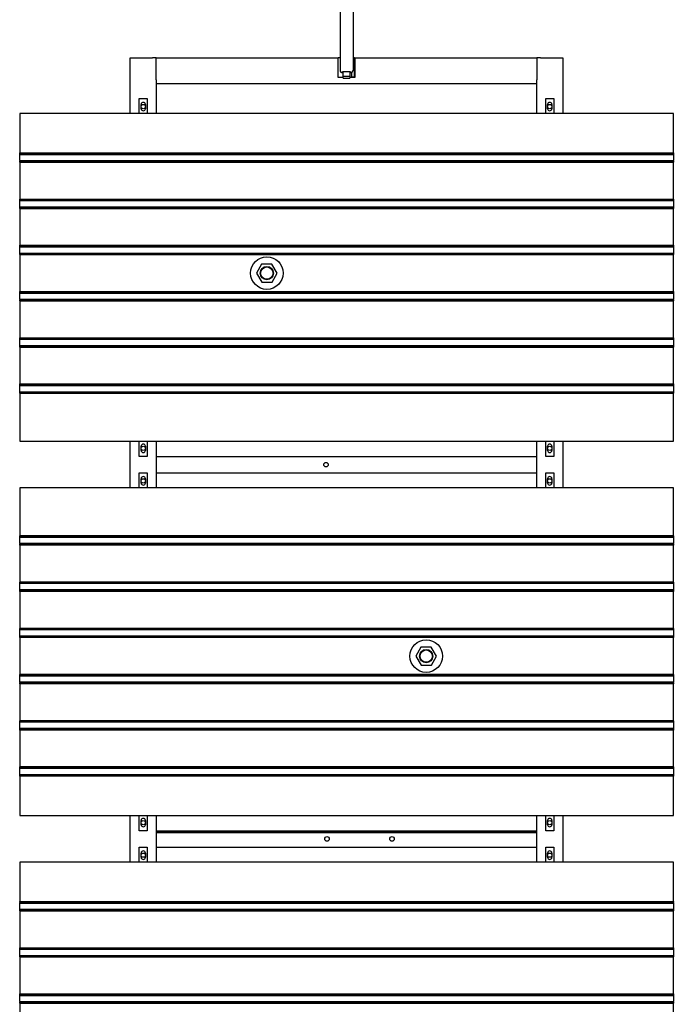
# Model space of a CAD drawing. Extents: x -89225 to 110569, y 13360 to 87647.
# Tile 235 of 256: x 35778 to 37788, y 60861 to 63886. Entities that reach past the tile are written whole.
import ezdxf

# ---------------------------------------------------------------- set-up
doc = ezdxf.new("R2010")
doc.units = 0
doc.layers.add('Iv-Lines 035', color=4, linetype='Continuous')

# ---------------------------------------------------------------- blocks, each defined once
blk = doc.blocks.new('Beluchtingselementen Bosman')
for p, q in [((1276274.4, -874004.9), (1276274.4, -874331.2)), ((1276314.4, -874004.9), (1276314.4, -874331.2)), ((1275629.4, -874464.3), (1275629.4, -874292.8)), ((1275629.4, -874292.8), (1275697.4, -874292.8)), ((1275709.4, -874292.8), (1275697.4, -874292.8)), ((1275709.4, -874292.8), (1276268.4, -874292.8)), ((1275709.4, -874360.8), (1275709.4, -874292.8)), ((1276268.4, -874353.8), (1276268.4, -874292.8)), ((1276274.4, -874292.8), (1276268.4, -874292.8)), ((1276314.4, -874292.8), (1276319.4, -874292.8)), ((1276320.4, -874292.8), (1276319.4, -874292.8)), ((1276319.4, -874352.8), (1276319.4, -874292.8)), ((1276320.4, -874292.8), (1276879.4, -874292.8)), ((1276320.4, -874292.8), (1276320.4, -874353.8)), ((1276891.4, -874292.8), (1276879.4, -874292.8)), ((1276879.4, -874292.8), (1276879.4, -874360.8)), ((1276891.4, -874292.8), (1276959.4, -874292.8)), ((1276959.4, -874292.8), (1276959.4, -874464.3)), ((1275709.4, -874360.8), (1275709.4, -874372.8)), ((1276284.4, -874353.8), (1276268.4, -874353.8)), ((1276282.4, -874339.2), (1276283.4, -874339.2)), ((1276283.4, -874339.2), (1276283.4, -874334.7)), ((1276283.4, -874334.7), (1276305.4, -874334.7)), ((1276284.4, -874349.7), (1276284.4, -874334.7)), ((1276284.4, -874355), (1276284.4, -874349.7)), ((1276284.4, -874349.7), (1276304.4, -874349.7)), ((1276284.4, -874355), (1276304.4, -874355)), ((1276304.4, -874334.7), (1276304.4, -874349.7)), ((1276304.4, -874349.7), (1276304.4, -874355)), ((1276320.4, -874353.8), (1276304.4, -874353.8)), ((1276305.4, -874334.7), (1276305.4, -874339.2)), ((1276305.4, -874339.2), (1276306.4, -874339.2)), ((1276309.4, -874338.6), (1276309.4, -874352.8)), ((1276319.4, -874352.8), (1276309.4, -874352.8)), ((1276879.4, -874372.8), (1276879.4, -874360.8)), ((1275709.4, -874372.8), (1275709.4, -874464.3)), ((1276879.4, -874372.8), (1275709.4, -874372.8)), ((1276879.4, -874464.3), (1276879.4, -874372.8)), ((1275656.9, -874464.3), (1275656.9, -874417.7)), ((1275656.9, -874417.7), (1275681.9, -874417.7)), ((1275681.9, -874417.7), (1275681.9, -874464.3)), ((1276906.9, -874464.3), (1276906.9, -874417.7)), ((1276906.9, -874417.7), (1276931.9, -874417.7)), ((1276931.9, -874417.7), (1276931.9, -874464.3)), ((1275662.9, -874449.3), (1275662.9, -874436.3)), ((1275675.9, -874436.3), (1275675.9, -874449.3)), ((1276912.9, -874449.3), (1276912.9, -874436.3)), ((1276925.9, -874436.3), (1276925.9, -874449.3)), ((1277299.4, -874464.3), (1275289.4, -874464.3)), ((1275289.4, -874464.3), (1275289.4, -874585)), ((1277299.4, -874585), (1277299.4, -874464.3)), ((1275289.4, -874585.7), (1275289.4, -874585)), ((1275289.4, -874585), (1277299.4, -874585)), ((1275289.4, -874588.5), (1275289.4, -874585.7)), ((1275289.4, -874585.7), (1277299.4, -874585.7)), ((1275289.4, -874588.5), (1275289.4, -874589.7)), ((1275289.4, -874591.3), (1275289.4, -874589.7)), ((1275289.4, -874589.7), (1277299.4, -874589.7)), ((1275289.4, -874607.3), (1275289.4, -874591.3)), ((1277299.4, -874585), (1277299.4, -874585.7)), ((1277299.4, -874585.7), (1277299.4, -874588.5)), ((1277299.4, -874589.7), (1277299.4, -874588.5)), ((1277299.4, -874589.7), (1277299.4, -874591.3)), ((1277299.4, -874591.3), (1277299.4, -874607.3)), ((1275289.4, -874608.8), (1275289.4, -874607.3)), ((1275289.4, -874608.8), (1275289.4, -874610.1)), ((1275289.4, -874608.8), (1277299.4, -874608.8)), ((1275289.4, -874612.9), (1275289.4, -874610.1)), ((1275289.4, -874613.6), (1275289.4, -874612.9)), ((1275289.4, -874612.9), (1277299.4, -874612.9)), ((1275289.4, -874613.6), (1275289.4, -874727)), ((1275289.4, -874613.6), (1277299.4, -874613.6)), ((1277299.4, -874607.3), (1277299.4, -874608.8)), ((1277299.4, -874610.1), (1277299.4, -874608.8)), ((1277299.4, -874610.1), (1277299.4, -874612.9)), ((1277299.4, -874612.9), (1277299.4, -874613.6)), ((1277299.4, -874727), (1277299.4, -874613.6)), ((1275289.4, -874727.7), (1275289.4, -874727)), ((1275289.4, -874727), (1277299.4, -874727)), ((1275289.4, -874730.5), (1275289.4, -874727.7)), ((1275289.4, -874727.7), (1277299.4, -874727.7)), ((1275289.4, -874730.5), (1275289.4, -874731.7)), ((1275289.4, -874733.3), (1275289.4, -874731.7)), ((1275289.4, -874731.7), (1277299.4, -874731.7)), ((1275289.4, -874749.3), (1275289.4, -874733.3)), ((1275289.4, -874750.8), (1275289.4, -874749.3)), ((1275289.4, -874750.8), (1275289.4, -874752.1)), ((1275289.4, -874750.8), (1277299.4, -874750.8)), ((1275289.4, -874754.9), (1275289.4, -874752.1)), ((1275289.4, -874755.6), (1275289.4, -874754.9)), ((1275289.4, -874754.9), (1277299.4, -874754.9)), ((1275289.4, -874755.6), (1275289.4, -874869)), ((1275289.4, -874755.6), (1277299.4, -874755.6)), ((1277299.4, -874727), (1277299.4, -874727.7)), ((1277299.4, -874727.7), (1277299.4, -874730.5)), ((1277299.4, -874731.7), (1277299.4, -874730.5)), ((1277299.4, -874731.7), (1277299.4, -874733.3)), ((1277299.4, -874733.3), (1277299.4, -874749.3)), ((1277299.4, -874749.3), (1277299.4, -874750.8)), ((1277299.4, -874752.1), (1277299.4, -874750.8)), ((1277299.4, -874752.1), (1277299.4, -874754.9)), ((1277299.4, -874754.9), (1277299.4, -874755.6)), ((1277299.4, -874869), (1277299.4, -874755.6)), ((1275289.4, -874869.7), (1275289.4, -874869)), ((1275289.4, -874869), (1277299.4, -874869)), ((1275289.4, -874872.5), (1275289.4, -874869.7)), ((1275289.4, -874869.7), (1277299.4, -874869.7)), ((1275289.4, -874872.5), (1275289.4, -874873.7)), ((1275289.4, -874875.3), (1275289.4, -874873.7)), ((1275289.4, -874873.7), (1277299.4, -874873.7)), ((1275289.4, -874891.3), (1275289.4, -874875.3)), ((1277299.4, -874869), (1277299.4, -874869.7)), ((1277299.4, -874869.7), (1277299.4, -874872.5)), ((1277299.4, -874873.7), (1277299.4, -874872.5)), ((1277299.4, -874873.7), (1277299.4, -874875.3)), ((1277299.4, -874875.3), (1277299.4, -874891.3)), ((1275289.4, -874892.8), (1275289.4, -874891.3)), ((1275289.4, -874892.8), (1275289.4, -874894.1)), ((1275289.4, -874892.8), (1277299.4, -874892.8)), ((1275289.4, -874896.9), (1275289.4, -874894.1)), ((1275289.4, -874897.6), (1275289.4, -874896.9)), ((1275289.4, -874896.9), (1277299.4, -874896.9)), ((1275289.4, -874897.6), (1275289.4, -875011)), ((1275289.4, -874897.6), (1277299.4, -874897.6)), ((1277299.4, -874891.3), (1277299.4, -874892.8)), ((1277299.4, -874894.1), (1277299.4, -874892.8)), ((1277299.4, -874894.1), (1277299.4, -874896.9)), ((1277299.4, -874896.9), (1277299.4, -874897.6)), ((1277299.4, -875011), (1277299.4, -874897.6)), ((1276033.4, -874926.8), (1276017.6, -874954.4)), ((1276065.2, -874926.7), (1276033.4, -874926.8)), ((1276081.2, -874954.2), (1276065.2, -874926.7)), ((1276017.6, -874954.4), (1276033.6, -874981.9)), ((1276065.4, -874981.8), (1276081.2, -874954.2)), ((1276033.6, -874981.9), (1276065.4, -874981.8)), ((1275289.4, -875011.7), (1275289.4, -875011)), ((1275289.4, -875011), (1277299.4, -875011)), ((1275289.4, -875014.5), (1275289.4, -875011.7)), ((1275289.4, -875011.7), (1277299.4, -875011.7)), ((1275289.4, -875014.5), (1275289.4, -875015.7)), ((1275289.4, -875017.3), (1275289.4, -875015.7)), ((1275289.4, -875015.7), (1277299.4, -875015.7)), ((1275289.4, -875033.3), (1275289.4, -875017.3)), ((1277299.4, -875011), (1277299.4, -875011.7)), ((1277299.4, -875011.7), (1277299.4, -875014.5)), ((1277299.4, -875015.7), (1277299.4, -875014.5)), ((1277299.4, -875015.7), (1277299.4, -875017.3)), ((1277299.4, -875017.3), (1277299.4, -875033.3)), ((1275289.4, -875034.8), (1275289.4, -875033.3)), ((1275289.4, -875034.8), (1275289.4, -875036.1)), ((1275289.4, -875034.8), (1277299.4, -875034.8)), ((1275289.4, -875038.9), (1275289.4, -875036.1)), ((1275289.4, -875039.6), (1275289.4, -875038.9)), ((1275289.4, -875038.9), (1277299.4, -875038.9)), ((1275289.4, -875039.6), (1275289.4, -875153)), ((1275289.4, -875039.6), (1277299.4, -875039.6)), ((1277299.4, -875033.3), (1277299.4, -875034.8)), ((1277299.4, -875036.1), (1277299.4, -875034.8)), ((1277299.4, -875036.1), (1277299.4, -875038.9)), ((1277299.4, -875038.9), (1277299.4, -875039.6)), ((1277299.4, -875153), (1277299.4, -875039.6)), ((1275289.4, -875153.7), (1275289.4, -875153)), ((1275289.4, -875153), (1277299.4, -875153)), ((1275289.4, -875156.5), (1275289.4, -875153.7)), ((1275289.4, -875153.7), (1277299.4, -875153.7)), ((1275289.4, -875156.5), (1275289.4, -875157.7)), ((1275289.4, -875159.3), (1275289.4, -875157.7)), ((1275289.4, -875157.7), (1277299.4, -875157.7)), ((1275289.4, -875175.3), (1275289.4, -875159.3)), ((1275289.4, -875176.8), (1275289.4, -875175.3)), ((1275289.4, -875176.8), (1275289.4, -875178.1)), ((1275289.4, -875176.8), (1277299.4, -875176.8)), ((1275289.4, -875180.9), (1275289.4, -875178.1)), ((1277299.4, -875153), (1277299.4, -875153.7)), ((1277299.4, -875153.7), (1277299.4, -875156.5)), ((1277299.4, -875157.7), (1277299.4, -875156.5)), ((1277299.4, -875157.7), (1277299.4, -875159.3)), ((1277299.4, -875159.3), (1277299.4, -875175.3)), ((1277299.4, -875175.3), (1277299.4, -875176.8)), ((1277299.4, -875178.1), (1277299.4, -875176.8)), ((1277299.4, -875178.1), (1277299.4, -875180.9)), ((1275289.4, -875181.6), (1275289.4, -875180.9)), ((1275289.4, -875180.9), (1277299.4, -875180.9)), ((1275289.4, -875181.6), (1275289.4, -875295)), ((1275289.4, -875181.6), (1277299.4, -875181.6)), ((1277299.4, -875180.9), (1277299.4, -875181.6)), ((1277299.4, -875295), (1277299.4, -875181.6)), ((1275289.4, -875295.7), (1275289.4, -875295)), ((1275289.4, -875295), (1277299.4, -875295)), ((1275289.4, -875298.5), (1275289.4, -875295.7)), ((1275289.4, -875295.7), (1277299.4, -875295.7)), ((1275289.4, -875298.5), (1275289.4, -875299.7)), ((1275289.4, -875301.3), (1275289.4, -875299.7)), ((1275289.4, -875299.7), (1277299.4, -875299.7)), ((1275289.4, -875317.3), (1275289.4, -875301.3)), ((1277299.4, -875295), (1277299.4, -875295.7)), ((1277299.4, -875295.7), (1277299.4, -875298.5)), ((1277299.4, -875299.7), (1277299.4, -875298.5)), ((1277299.4, -875299.7), (1277299.4, -875301.3)), ((1277299.4, -875301.3), (1277299.4, -875317.3)), ((1275289.4, -875318.8), (1275289.4, -875317.3)), ((1275289.4, -875318.8), (1275289.4, -875320.1)), ((1275289.4, -875318.8), (1277299.4, -875318.8)), ((1275289.4, -875322.9), (1275289.4, -875320.1)), ((1275289.4, -875323.6), (1275289.4, -875322.9)), ((1275289.4, -875322.9), (1277299.4, -875322.9)), ((1275289.4, -875323.6), (1275289.4, -875471.1)), ((1275289.4, -875323.6), (1277299.4, -875323.6)), ((1277299.4, -875317.3), (1277299.4, -875318.8)), ((1277299.4, -875320.1), (1277299.4, -875318.8)), ((1277299.4, -875320.1), (1277299.4, -875322.9)), ((1277299.4, -875322.9), (1277299.4, -875323.6)), ((1277299.4, -875471.1), (1277299.4, -875323.6)), ((1275289.4, -875471.1), (1277299.4, -875471.1)), ((1275629.4, -875614.3), (1275629.4, -875471.1)), ((1275656.9, -875517.7), (1275656.9, -875471.1)), ((1275681.9, -875471.1), (1275681.9, -875517.7)), ((1275709.4, -875471.1), (1275709.4, -875614.3)), ((1276879.4, -875614.3), (1276879.4, -875471.1)), ((1276906.9, -875517.7), (1276906.9, -875471.1)), ((1276931.9, -875471.1), (1276931.9, -875517.7)), ((1276959.4, -875471.1), (1276959.4, -875614.3)), ((1275662.9, -875499.1), (1275662.9, -875486.1)), ((1275675.9, -875486.1), (1275675.9, -875499.1)), ((1276912.9, -875499.1), (1276912.9, -875486.1)), ((1276925.9, -875486.1), (1276925.9, -875499.1)), ((1275681.9, -875517.7), (1275656.9, -875517.7)), ((1275709.4, -875517.8), (1276879.4, -875517.8)), ((1275709.4, -875523.8), (1275709.4, -875567.8)), ((1276879.4, -875567.8), (1276879.4, -875523.8)), ((1276931.9, -875517.7), (1276906.9, -875517.7)), ((1275656.9, -875614.3), (1275656.9, -875567.7)), ((1275656.9, -875567.7), (1275681.9, -875567.7)), ((1275681.9, -875567.7), (1275681.9, -875614.3)), ((1275709.4, -875567.8), (1276879.4, -875567.8)), ((1276906.9, -875614.3), (1276906.9, -875567.7)), ((1276906.9, -875567.7), (1276931.9, -875567.7)), ((1276931.9, -875567.7), (1276931.9, -875614.3)), ((1275662.9, -875599.3), (1275662.9, -875586.3)), ((1275675.9, -875586.3), (1275675.9, -875599.3)), ((1276912.9, -875599.3), (1276912.9, -875586.3)), ((1276925.9, -875586.3), (1276925.9, -875599.3)), ((1277299.4, -875614.3), (1275289.4, -875614.3)), ((1275289.4, -875614.3), (1275289.4, -875761.8)), ((1277299.4, -875761.8), (1277299.4, -875614.3)), ((1275289.4, -875762.5), (1275289.4, -875761.8)), ((1277299.4, -875761.8), (1275289.4, -875761.8)), ((1275289.4, -875765.3), (1275289.4, -875762.5)), ((1277299.4, -875762.5), (1275289.4, -875762.5)), ((1275289.4, -875765.3), (1275289.4, -875766.5)), ((1275289.4, -875768.1), (1275289.4, -875766.5)), ((1277299.4, -875766.5), (1275289.4, -875766.5)), ((1275289.4, -875784.1), (1275289.4, -875768.1)), ((1275289.4, -875785.6), (1275289.4, -875784.1)), ((1277299.4, -875761.8), (1277299.4, -875762.5)), ((1277299.4, -875762.5), (1277299.4, -875765.3)), ((1277299.4, -875766.5), (1277299.4, -875765.3)), ((1277299.4, -875766.5), (1277299.4, -875768.1)), ((1277299.4, -875768.1), (1277299.4, -875784.1)), ((1277299.4, -875784.1), (1277299.4, -875785.6)), ((1275289.4, -875785.6), (1275289.4, -875786.9)), ((1277299.4, -875785.6), (1275289.4, -875785.6)), ((1275289.4, -875789.7), (1275289.4, -875786.9)), ((1275289.4, -875790.4), (1275289.4, -875789.7)), ((1277299.4, -875789.7), (1275289.4, -875789.7)), ((1275289.4, -875790.4), (1275289.4, -875903.8)), ((1277299.4, -875790.4), (1275289.4, -875790.4)), ((1277299.4, -875786.9), (1277299.4, -875785.6)), ((1277299.4, -875786.9), (1277299.4, -875789.7)), ((1277299.4, -875789.7), (1277299.4, -875790.4)), ((1277299.4, -875903.8), (1277299.4, -875790.4)), ((1275289.4, -875904.5), (1275289.4, -875903.8)), ((1277299.4, -875903.8), (1275289.4, -875903.8)), ((1275289.4, -875907.3), (1275289.4, -875904.5)), ((1277299.4, -875904.5), (1275289.4, -875904.5)), ((1277299.4, -875903.8), (1277299.4, -875904.5)), ((1277299.4, -875904.5), (1277299.4, -875907.3)), ((1275289.4, -875907.3), (1275289.4, -875908.5)), ((1275289.4, -875910.1), (1275289.4, -875908.5)), ((1277299.4, -875908.5), (1275289.4, -875908.5)), ((1275289.4, -875926.1), (1275289.4, -875910.1)), ((1275289.4, -875927.6), (1275289.4, -875926.1)), ((1275289.4, -875927.6), (1275289.4, -875928.9)), ((1277299.4, -875927.6), (1275289.4, -875927.6)), ((1275289.4, -875931.7), (1275289.4, -875928.9)), ((1275289.4, -875932.4), (1275289.4, -875931.7)), ((1277299.4, -875931.7), (1275289.4, -875931.7)), ((1275289.4, -875932.4), (1275289.4, -876045.8)), ((1277299.4, -875932.4), (1275289.4, -875932.4)), ((1277299.4, -875908.5), (1277299.4, -875907.3)), ((1277299.4, -875908.5), (1277299.4, -875910.1)), ((1277299.4, -875910.1), (1277299.4, -875926.1)), ((1277299.4, -875926.1), (1277299.4, -875927.6)), ((1277299.4, -875928.9), (1277299.4, -875927.6)), ((1277299.4, -875928.9), (1277299.4, -875931.7)), ((1277299.4, -875931.7), (1277299.4, -875932.4)), ((1277299.4, -876045.8), (1277299.4, -875932.4)), ((1275289.4, -876046.5), (1275289.4, -876045.8)), ((1277299.4, -876045.8), (1275289.4, -876045.8)), ((1275289.4, -876049.3), (1275289.4, -876046.5)), ((1277299.4, -876046.5), (1275289.4, -876046.5)), ((1275289.4, -876049.3), (1275289.4, -876050.5)), ((1275289.4, -876052.1), (1275289.4, -876050.5)), ((1277299.4, -876050.5), (1275289.4, -876050.5)), ((1275289.4, -876068.1), (1275289.4, -876052.1)), ((1277299.4, -876045.8), (1277299.4, -876046.5)), ((1277299.4, -876046.5), (1277299.4, -876049.3)), ((1277299.4, -876050.5), (1277299.4, -876049.3)), ((1277299.4, -876050.5), (1277299.4, -876052.1)), ((1277299.4, -876052.1), (1277299.4, -876068.1)), ((1275289.4, -876069.6), (1275289.4, -876068.1)), ((1275289.4, -876069.6), (1275289.4, -876070.9)), ((1277299.4, -876069.6), (1275289.4, -876069.6)), ((1275289.4, -876073.7), (1275289.4, -876070.9)), ((1275289.4, -876074.4), (1275289.4, -876073.7)), ((1277299.4, -876073.7), (1275289.4, -876073.7)), ((1275289.4, -876074.4), (1275289.4, -876187.8)), ((1277299.4, -876074.4), (1275289.4, -876074.4)), ((1277299.4, -876068.1), (1277299.4, -876069.6)), ((1277299.4, -876070.9), (1277299.4, -876069.6)), ((1277299.4, -876070.9), (1277299.4, -876073.7)), ((1277299.4, -876073.7), (1277299.4, -876074.4)), ((1277299.4, -876187.8), (1277299.4, -876074.4)), ((1276523.4, -876103.6), (1276507.6, -876131.2)), ((1276555.2, -876103.5), (1276523.4, -876103.6)), ((1276571.2, -876131), (1276555.2, -876103.5)), ((1276507.6, -876131.2), (1276523.6, -876158.7)), ((1276555.4, -876158.6), (1276571.2, -876131)), ((1276523.6, -876158.7), (1276555.4, -876158.6)), ((1275289.4, -876188.5), (1275289.4, -876187.8)), ((1277299.4, -876187.8), (1275289.4, -876187.8)), ((1275289.4, -876191.3), (1275289.4, -876188.5)), ((1277299.4, -876188.5), (1275289.4, -876188.5)), ((1275289.4, -876191.3), (1275289.4, -876192.5)), ((1275289.4, -876194.1), (1275289.4, -876192.5)), ((1277299.4, -876192.5), (1275289.4, -876192.5)), ((1275289.4, -876210.1), (1275289.4, -876194.1)), ((1277299.4, -876187.8), (1277299.4, -876188.5)), ((1277299.4, -876188.5), (1277299.4, -876191.3)), ((1277299.4, -876192.5), (1277299.4, -876191.3)), ((1277299.4, -876192.5), (1277299.4, -876194.1)), ((1277299.4, -876194.1), (1277299.4, -876210.1)), ((1275289.4, -876211.6), (1275289.4, -876210.1)), ((1275289.4, -876211.6), (1275289.4, -876212.9)), ((1277299.4, -876211.6), (1275289.4, -876211.6)), ((1275289.4, -876215.7), (1275289.4, -876212.9)), ((1275289.4, -876216.4), (1275289.4, -876215.7)), ((1277299.4, -876215.7), (1275289.4, -876215.7)), ((1275289.4, -876216.4), (1275289.4, -876329.8)), ((1277299.4, -876216.4), (1275289.4, -876216.4)), ((1277299.4, -876210.1), (1277299.4, -876211.6)), ((1277299.4, -876212.9), (1277299.4, -876211.6)), ((1277299.4, -876212.9), (1277299.4, -876215.7)), ((1277299.4, -876215.7), (1277299.4, -876216.4)), ((1277299.4, -876329.8), (1277299.4, -876216.4)), ((1275289.4, -876330.5), (1275289.4, -876329.8)), ((1277299.4, -876329.8), (1275289.4, -876329.8)), ((1277299.4, -876329.8), (1277299.4, -876330.5)), ((1275289.4, -876333.3), (1275289.4, -876330.5)), ((1277299.4, -876330.5), (1275289.4, -876330.5)), ((1275289.4, -876333.3), (1275289.4, -876334.5)), ((1275289.4, -876336.1), (1275289.4, -876334.5)), ((1277299.4, -876334.5), (1275289.4, -876334.5)), ((1275289.4, -876352.1), (1275289.4, -876336.1)), ((1275289.4, -876353.6), (1275289.4, -876352.1)), ((1275289.4, -876353.6), (1275289.4, -876354.9)), ((1277299.4, -876353.6), (1275289.4, -876353.6)), ((1275289.4, -876357.7), (1275289.4, -876354.9)), ((1275289.4, -876358.4), (1275289.4, -876357.7)), ((1277299.4, -876357.7), (1275289.4, -876357.7)), ((1275289.4, -876358.4), (1275289.4, -876471.8)), ((1277299.4, -876358.4), (1275289.4, -876358.4)), ((1277299.4, -876330.5), (1277299.4, -876333.3)), ((1277299.4, -876334.5), (1277299.4, -876333.3)), ((1277299.4, -876334.5), (1277299.4, -876336.1)), ((1277299.4, -876336.1), (1277299.4, -876352.1)), ((1277299.4, -876352.1), (1277299.4, -876353.6)), ((1277299.4, -876354.9), (1277299.4, -876353.6)), ((1277299.4, -876354.9), (1277299.4, -876357.7)), ((1277299.4, -876357.7), (1277299.4, -876358.4)), ((1277299.4, -876471.8), (1277299.4, -876358.4)), ((1275289.4, -876472.5), (1275289.4, -876471.8)), ((1277299.4, -876471.8), (1275289.4, -876471.8)), ((1275289.4, -876475.3), (1275289.4, -876472.5)), ((1277299.4, -876472.5), (1275289.4, -876472.5)), ((1275289.4, -876475.3), (1275289.4, -876476.5)), ((1275289.4, -876478.1), (1275289.4, -876476.5)), ((1277299.4, -876476.5), (1275289.4, -876476.5)), ((1275289.4, -876494.1), (1275289.4, -876478.1)), ((1277299.4, -876471.8), (1277299.4, -876472.5)), ((1277299.4, -876472.5), (1277299.4, -876475.3)), ((1277299.4, -876476.5), (1277299.4, -876475.3)), ((1277299.4, -876476.5), (1277299.4, -876478.1)), ((1277299.4, -876478.1), (1277299.4, -876494.1)), ((1275289.4, -876495.6), (1275289.4, -876494.1)), ((1275289.4, -876495.6), (1275289.4, -876496.9)), ((1277299.4, -876495.6), (1275289.4, -876495.6)), ((1275289.4, -876499.7), (1275289.4, -876496.9)), ((1275289.4, -876500.4), (1275289.4, -876499.7)), ((1277299.4, -876499.7), (1275289.4, -876499.7)), ((1275289.4, -876500.4), (1275289.4, -876621.1)), ((1277299.4, -876500.4), (1275289.4, -876500.4)), ((1277299.4, -876494.1), (1277299.4, -876495.6)), ((1277299.4, -876496.9), (1277299.4, -876495.6)), ((1277299.4, -876496.9), (1277299.4, -876499.7)), ((1277299.4, -876499.7), (1277299.4, -876500.4)), ((1277299.4, -876621.1), (1277299.4, -876500.4)), ((1275289.4, -876621.1), (1277299.4, -876621.1)), ((1275629.4, -876764.3), (1275629.4, -876621.1)), ((1275656.9, -876667.7), (1275656.9, -876621.1)), ((1275681.9, -876621.1), (1275681.9, -876667.7)), ((1275709.4, -876621.1), (1275709.4, -876764.3)), ((1276879.4, -876764.3), (1276879.4, -876621.1)), ((1276906.9, -876667.7), (1276906.9, -876621.1)), ((1276931.9, -876621.1), (1276931.9, -876667.7)), ((1276959.4, -876621.1), (1276959.4, -876764.3)), ((1275662.9, -876649.1), (1275662.9, -876636.1)), ((1275675.9, -876636.1), (1275675.9, -876649.1)), ((1276912.9, -876649.1), (1276912.9, -876636.1)), ((1276925.9, -876636.1), (1276925.9, -876649.1)), ((1275681.9, -876667.7), (1275656.9, -876667.7)), ((1275709.4, -876667.8), (1276879.4, -876667.8)), ((1276879.4, -876670.8), (1275709.4, -876670.8)), ((1276879.4, -876673.8), (1275709.4, -876673.8)), ((1275709.4, -876673.8), (1275709.4, -876717.8)), ((1276879.4, -876717.8), (1276879.4, -876673.8)), ((1276931.9, -876667.7), (1276906.9, -876667.7)), ((1275656.9, -876764.3), (1275656.9, -876717.7)), ((1275656.9, -876717.7), (1275681.9, -876717.7)), ((1275681.9, -876717.7), (1275681.9, -876764.3)), ((1275709.4, -876717.8), (1276879.4, -876717.8)), ((1276906.9, -876764.3), (1276906.9, -876717.7)), ((1276906.9, -876717.7), (1276931.9, -876717.7)), ((1276931.9, -876717.7), (1276931.9, -876764.3)), ((1275662.9, -876749.3), (1275662.9, -876736.3)), ((1275675.9, -876736.3), (1275675.9, -876749.3)), ((1276912.9, -876749.3), (1276912.9, -876736.3)), ((1276925.9, -876736.3), (1276925.9, -876749.3)), ((1277299.4, -876764.3), (1275289.4, -876764.3)), ((1275289.4, -876764.3), (1275289.4, -876885)), ((1277299.4, -876885), (1277299.4, -876764.3)), ((1275289.4, -876885.7), (1275289.4, -876885)), ((1275289.4, -876885), (1277299.4, -876885)), ((1275289.4, -876888.5), (1275289.4, -876885.7)), ((1275289.4, -876885.7), (1277299.4, -876885.7)), ((1275289.4, -876888.5), (1275289.4, -876889.7)), ((1275289.4, -876891.3), (1275289.4, -876889.7)), ((1275289.4, -876889.7), (1277299.4, -876889.7)), ((1275289.4, -876907.3), (1275289.4, -876891.3)), ((1277299.4, -876885), (1277299.4, -876885.7)), ((1277299.4, -876885.7), (1277299.4, -876888.5)), ((1277299.4, -876889.7), (1277299.4, -876888.5)), ((1277299.4, -876889.7), (1277299.4, -876891.3)), ((1277299.4, -876891.3), (1277299.4, -876907.3)), ((1275289.4, -876908.8), (1275289.4, -876907.3)), ((1275289.4, -876908.8), (1275289.4, -876910.1)), ((1275289.4, -876908.8), (1277299.4, -876908.8)), ((1275289.4, -876912.9), (1275289.4, -876910.1)), ((1275289.4, -876913.6), (1275289.4, -876912.9)), ((1275289.4, -876912.9), (1277299.4, -876912.9)), ((1275289.4, -876913.6), (1275289.4, -877027)), ((1275289.4, -876913.6), (1277299.4, -876913.6)), ((1277299.4, -876907.3), (1277299.4, -876908.8)), ((1277299.4, -876910.1), (1277299.4, -876908.8)), ((1277299.4, -876910.1), (1277299.4, -876912.9)), ((1277299.4, -876912.9), (1277299.4, -876913.6)), ((1277299.4, -877027), (1277299.4, -876913.6)), ((1275289.4, -877027.7), (1275289.4, -877027)), ((1275289.4, -877027), (1277299.4, -877027)), ((1275289.4, -877030.5), (1275289.4, -877027.7)), ((1275289.4, -877027.7), (1277299.4, -877027.7)), ((1275289.4, -877030.5), (1275289.4, -877031.7)), ((1275289.4, -877033.3), (1275289.4, -877031.7)), ((1275289.4, -877031.7), (1277299.4, -877031.7)), ((1275289.4, -877049.3), (1275289.4, -877033.3)), ((1275289.4, -877050.8), (1275289.4, -877049.3)), ((1275289.4, -877050.8), (1275289.4, -877052.1)), ((1275289.4, -877050.8), (1277299.4, -877050.8)), ((1275289.4, -877054.9), (1275289.4, -877052.1)), ((1275289.4, -877055.6), (1275289.4, -877054.9)), ((1275289.4, -877054.9), (1277299.4, -877054.9)), ((1275289.4, -877055.6), (1275289.4, -877169)), ((1275289.4, -877055.6), (1277299.4, -877055.6)), ((1277299.4, -877027), (1277299.4, -877027.7)), ((1277299.4, -877027.7), (1277299.4, -877030.5)), ((1277299.4, -877031.7), (1277299.4, -877030.5)), ((1277299.4, -877031.7), (1277299.4, -877033.3)), ((1277299.4, -877033.3), (1277299.4, -877049.3)), ((1277299.4, -877049.3), (1277299.4, -877050.8)), ((1277299.4, -877052.1), (1277299.4, -877050.8)), ((1277299.4, -877052.1), (1277299.4, -877054.9)), ((1277299.4, -877054.9), (1277299.4, -877055.6)), ((1277299.4, -877169), (1277299.4, -877055.6)), ((1275289.4, -877169.7), (1275289.4, -877169)), ((1275289.4, -877169), (1277299.4, -877169)), ((1275289.4, -877172.5), (1275289.4, -877169.7)), ((1275289.4, -877169.7), (1277299.4, -877169.7)), ((1275289.4, -877172.5), (1275289.4, -877173.7)), ((1275289.4, -877175.3), (1275289.4, -877173.7)), ((1275289.4, -877173.7), (1277299.4, -877173.7)), ((1275289.4, -877191.3), (1275289.4, -877175.3)), ((1277299.4, -877169), (1277299.4, -877169.7)), ((1277299.4, -877169.7), (1277299.4, -877172.5)), ((1277299.4, -877173.7), (1277299.4, -877172.5)), ((1277299.4, -877173.7), (1277299.4, -877175.3)), ((1277299.4, -877175.3), (1277299.4, -877191.3)), ((1275289.4, -877192.8), (1275289.4, -877191.3)), ((1275289.4, -877192.8), (1275289.4, -877194.1)), ((1275289.4, -877192.8), (1277299.4, -877192.8)), ((1275289.4, -877196.9), (1275289.4, -877194.1)), ((1275289.4, -877197.6), (1275289.4, -877196.9)), ((1275289.4, -877196.9), (1277299.4, -877196.9)), ((1275289.4, -877197.6), (1275289.4, -877311)), ((1275289.4, -877197.6), (1277299.4, -877197.6)), ((1277299.4, -877191.3), (1277299.4, -877192.8)), ((1277299.4, -877194.1), (1277299.4, -877192.8)), ((1277299.4, -877194.1), (1277299.4, -877196.9)), ((1277299.4, -877196.9), (1277299.4, -877197.6)), ((1277299.4, -877311), (1277299.4, -877197.6))]:
    blk.add_line(p, q)
for centre, radius in [((1275669.4, -874442.8), 6.5), ((1276919.4, -874442.8), 6.5), ((1276049.4, -874954.3), 50), ((1276049.4, -874954.3), 20.5), ((1276049.4, -874954.3), 19), ((1275669.4, -875492.8), 6.5), ((1276919.4, -875492.8), 6.5), ((1276231.4, -875542.8), 7), ((1275669.4, -875592.8), 6.5), ((1276919.4, -875592.8), 6.5), ((1276539.4, -876131.1), 50), ((1276539.4, -876131.1), 20.5), ((1276539.4, -876131.1), 19), ((1275669.4, -876642.8), 6.5), ((1276919.4, -876642.8), 6.5), ((1276234.4, -876692.8), 7), ((1276434.4, -876692.8), 7), ((1275669.4, -876742.8), 6.5), ((1276919.4, -876742.8), 6.5)]:
    blk.add_circle(centre, radius)
for centre, start, end in [((1275669.4, -874436.3), 0, 180), ((1275669.4, -874449.3), 180, 0), ((1276919.4, -874436.3), 360, 180), ((1276919.4, -874449.3), 180, 360), ((1275669.4, -875486.1), 360, 180), ((1276919.4, -875486.1), 0, 180), ((1275669.4, -875499.1), 180, 360), ((1276919.4, -875499.1), 180, 0), ((1275669.4, -875586.3), 0, 180), ((1275669.4, -875599.3), 180, 0), ((1276919.4, -875586.3), 360, 180), ((1276919.4, -875599.3), 180, 360), ((1275669.4, -876636.1), 360, 180), ((1276919.4, -876636.1), 0, 180), ((1275669.4, -876649.1), 180, 360), ((1276919.4, -876649.1), 180, 0), ((1275669.4, -876736.3), 0, 180), ((1275669.4, -876749.3), 180, 0), ((1276919.4, -876736.3), 360, 180), ((1276919.4, -876749.3), 180, 360)]:
    blk.add_arc(centre, 6.5, start, end)
for centre, major_axis, start_param, end_param in [((1276282.4, -874331.2), (-8, 0), 0, 1.570796), ((1276306.4, -874331.2), (8, 0), 4.712389, 6.283185)]:
    blk.add_ellipse(centre, major_axis=major_axis, ratio=0.996041, start_param=start_param, end_param=end_param)

msp = doc.modelspace()

# ---------------------------------------------------------------- block references
at = {"layer": 'Iv-Lines 035'}
msp.add_blockref('Beluchtingselementen Bosman', (-1239510.9, 938062.2), dxfattribs=at)

doc.saveas('drawing.dxf')
